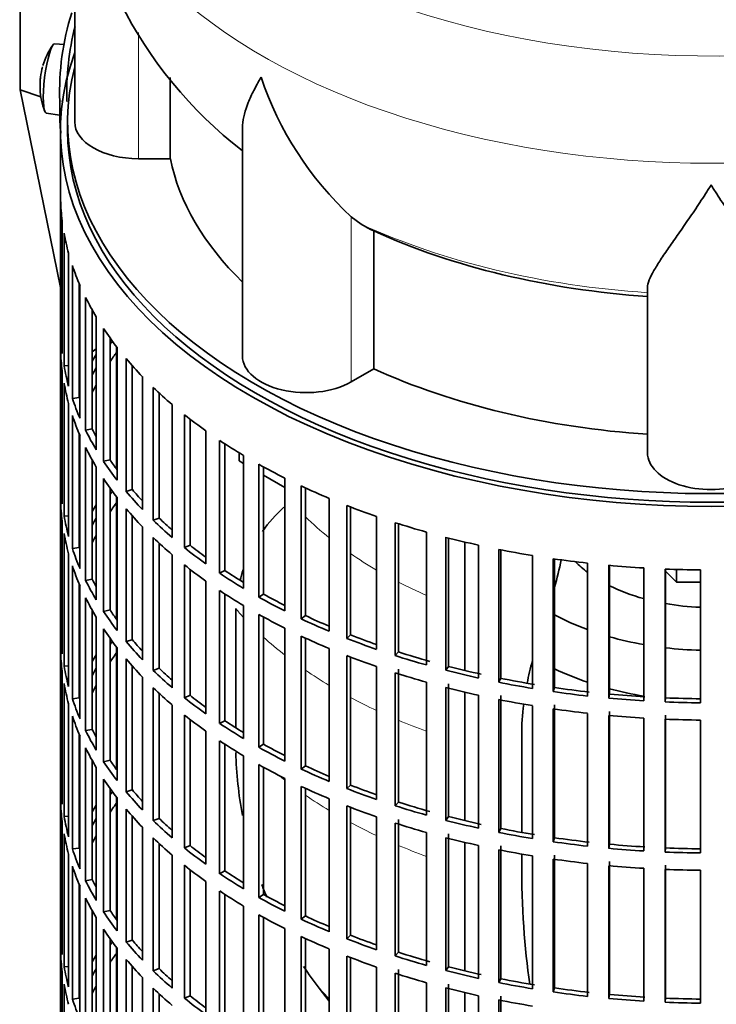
# Model space of a CAD drawing. Header units: millimetres. Extents: x 166 to 773, y -4101 to 2521.
# Tile 3 of 30: x 578 to 676, y -3991 to -3852. Entities that reach past the tile are written whole.
import ezdxf

# ---------------------------------------------------------------- set-up
doc = ezdxf.new("R2010")
doc.units = ezdxf.units.MM
for name, color, linetype in [('M5X8_UNI7687', 7, 'Continuous'), ('VSI134_DIFFUSORE', 7, 'Continuous'), ('VSI134_FILTRO_A', 7, 'Continuous'), ('VSI134_GIUNTO_8×', 7, 'Continuous'), ('VSI134_SUPPORTO_', 7, 'Continuous'), ('VSI134_TERMINALE', 7, 'Continuous')]:
    doc.layers.add(name, color=color, linetype=linetype)

# ---------------------------------------------------------------- blocks, each defined once
blk = doc.blocks.new('SE4')
at = {"layer": 'M5X8_UNI7687', "color": 7, "linetype": 'Continuous', "lineweight": 35}
for p, q in [((584.06, -3855.28), (582.75, -3855.16)), ((581.55, -3864.95), (583.47, -3865.24))]:
    blk.add_line(p, q, dxfattribs=at)
for start, end in [(144.9873, 163.3043), (166.4722, 175.0433), (182.7249, 201.02)]:
    blk.add_arc((590.66, -3861.1), 10, start, end, dxfattribs=at)
for centre, major_axis, ratio, start_param, end_param in [((582.15, -3860.05), (0.6, 4.89), 0.169759, 0.004788, 3.136805), ((590.68, -3861.01), (9.78, -2.08), 0.810411, 3.076577, 3.120069), ((590.65, -3861.22), (9.94, -1.06), 0.589949, 3.115062, 3.229621), ((589.14, -3859.1), (-7.36, -5.62), 0.747167, 5.690056, 5.839748)]:
    blk.add_ellipse(centre, major_axis=major_axis, ratio=ratio, start_param=start_param, end_param=end_param, dxfattribs=at)
at = {"layer": 'VSI134_DIFFUSORE', "color": 7, "linetype": 'Continuous', "lineweight": 35}
for p, q in [((585.57, -3823.15), (585.57, -3866.21)), ((599.09, -3871.41), (599.09, -3859.93)), ((609.29, -3867.11), (609.29, -3899.28)), ((594.57, -3871.41), (599.09, -3871.41)), ((626.08, -3880.66), (624.65, -3879.61)), ((627.86, -3901.1), (627.86, -3881.63)), ((666.57, -3912.98), (666.57, -3889.63)), ((624.65, -3902.95), (627.86, -3901.1))]:
    blk.add_line(p, q, dxfattribs=at)
at = {"layer": 'VSI134_DIFFUSORE', "color": 4, "linetype": 'Continuous', "lineweight": 9}
for p, q in [((594.57, -3871.41), (594.57, -3853.59)), ((624.65, -3902.95), (624.65, -3879.61))]:
    blk.add_line(p, q, dxfattribs=at)
at = {"layer": 'VSI134_DIFFUSORE', "color": 7, "linetype": 'Continuous', "lineweight": 35}
for centre, radius, start, end in [((646.29, -3822.26), 60.63, 180.8665, 232.3264), ((657.15, -3844.65), 47.73, 198.6373, 227.0857), ((633.99, -3868.26), 14.7, 237.4509, 245.3566)]:
    blk.add_arc(centre, radius, start, end, dxfattribs=at)
at = {"layer": 'VSI134_DIFFUSORE', "color": 4, "linetype": 'Continuous', "lineweight": 9}
for centre, major_axis, start_param, end_param in [((675.57, -3807.44), (85.67, 0), 2.810229, 6.283185), ((675.57, -3820.19), (-89.83, 0), 0, 3.208497), ((675.57, -3844.74), (-79.5, 0), 0.898849, 1.457346)]:
    blk.add_ellipse(centre, major_axis=major_axis, ratio=0.57735, start_param=start_param, end_param=end_param, dxfattribs=at)
at = {"layer": 'VSI134_DIFFUSORE', "color": 7, "linetype": 'Continuous', "lineweight": 35}
for centre, major_axis, start_param, end_param in [((594.57, -3866.21), (9, 0), 3.141593, 4.712389), ((675.57, -3866.21), (-77, 0), 0.117151, 0.534109), ((675.57, -3846.73), (-77, 0), 0.902549, 1.453645), ((618.29, -3899.28), (9, 0), 3.141593, 5.497787), ((675.57, -3866.21), (-77, 0), 0.902549, 1.453645), ((675.57, -3912.98), (-9, 0), 0, 3.141593)]:
    blk.add_ellipse(centre, major_axis=major_axis, ratio=0.57735, start_param=start_param, end_param=end_param, dxfattribs=at)
for points, knots in [([(609.29, -3867.14), (609.29, -3866.98), (609.3, -3866.82), (609.38, -3865.64), (609.67, -3864.59), (610.34, -3862.91), (610.6, -3862.34), (611.06, -3861.45), (611.22, -3861.15), (611.47, -3860.69), (611.6, -3860.45), (611.74, -3860.22), (611.83, -3860.06), (611.88, -3859.98), (611.93, -3859.9)], [0.4600931, 0.4600931, 0.4600931, 0.4600931, 0.5, 0.5, 0.75, 0.75, 0.875, 0.875, 0.9375, 0.9375, 0.96875, 0.984375, 0.984375, 1, 1, 1, 1]), ([(675.57, -3875.12), (675.43, -3875.33), (675.3, -3875.55), (675.03, -3875.97), (674.9, -3876.17), (674.5, -3876.79), (674.24, -3877.19), (673.45, -3878.39), (672.94, -3879.15), (671.92, -3880.63), (671.43, -3881.34), (670.48, -3882.69), (670.03, -3883.34), (669.18, -3884.56), (668.79, -3885.14), (668.25, -3885.96), (668.08, -3886.22), (667.75, -3886.74), (667.6, -3886.99), (667.19, -3887.71), (666.97, -3888.15), (666.66, -3888.95), (666.57, -3889.31), (666.57, -3889.63)], [0, 0, 0, 0, 0.03125, 0.03125, 0.0625, 0.0625, 0.125, 0.125, 0.25, 0.25, 0.375, 0.375, 0.5, 0.5, 0.625, 0.625, 0.6875, 0.6875, 0.75, 0.75, 0.875, 0.875, 1, 1, 1, 1]), ([(684.57, -3889.63), (684.57, -3889.31), (684.48, -3888.95), (684.16, -3888.15), (683.94, -3887.71), (683.53, -3886.99), (683.38, -3886.74), (683.06, -3886.23), (682.89, -3885.96), (682.35, -3885.14), (681.95, -3884.56), (681.1, -3883.34), (680.65, -3882.7), (679.71, -3881.35), (679.21, -3880.63), (678.2, -3879.16), (677.68, -3878.39), (676.89, -3877.2), (676.63, -3876.79), (676.23, -3876.17), (676.1, -3875.97), (675.83, -3875.55), (675.7, -3875.33), (675.57, -3875.12)], [0, 0, 0, 0, 0.125, 0.125, 0.25, 0.25, 0.3125, 0.3125, 0.375, 0.375, 0.5, 0.5, 0.625, 0.625, 0.75, 0.75, 0.875, 0.875, 0.9375, 0.9375, 0.96875, 0.96875, 1, 1, 1, 1])]:
    blk.add_open_spline(points, degree=3, knots=knots, dxfattribs=at)
at = {"layer": 'VSI134_FILTRO_A', "color": 7, "linetype": 'Continuous', "lineweight": 35}
for p, q in [((583.57, -3867.43), (583.57, -4031.55)), ((583.58, -3877.29), (583.58, -3896.07)), ((583.8, -3880.17), (583.8, -3898.95)), ((584.06, -3881.92), (584.06, -3900.69)), ((584.71, -3884.78), (584.71, -3903.56)), ((585.24, -3886.5), (585.24, -3905.28)), ((586.22, -3889.07), (586.22, -3905.15)), ((586.32, -3889.32), (586.32, -3908.1)), ((587.1, -3891.01), (587.1, -3909.79)), ((588.06, -3892.81), (588.06, -3909.61)), ((588.61, -3893.76), (588.61, -3912.54)), ((583.8, -3896.06), (583.58, -3896.07)), ((589.64, -3895.4), (589.64, -3914.18)), ((590.57, -3896.74), (590.57, -3913.96)), ((583.58, -3898.52), (583.58, -3917.3)), ((591.56, -3898.07), (591.56, -3916.85)), ((584.71, -3900.65), (584.06, -3900.69)), ((592.84, -3899.65), (592.84, -3918.43)), ((583.8, -3901.4), (583.8, -3920.18)), ((593.72, -3900.68), (593.72, -3918.17)), ((584.06, -3903.14), (584.06, -3921.92)), ((595.15, -3902.21), (595.15, -3920.99)), ((596.66, -3903.73), (596.66, -3922.51)), ((597.5, -3904.52), (597.5, -3922.2)), ((584.71, -3906.01), (584.71, -3924.79)), ((586.22, -3905.15), (585.24, -3905.28)), ((599.35, -3906.16), (599.35, -3924.94)), ((601.08, -3907.59), (601.08, -3926.37)), ((585.24, -3907.73), (585.24, -3926.51)), ((601.88, -3908.22), (601.88, -3926.02)), ((586.22, -3910.3), (586.22, -3926.38)), ((588.06, -3909.61), (587.1, -3909.79)), ((604.13, -3909.88), (604.13, -3928.66)), ((586.32, -3910.55), (586.32, -3929.33)), ((606.07, -3911.22), (606.07, -3930)), ((606.81, -3911.71), (606.81, -3929.61)), ((587.1, -3912.23), (587.1, -3931.01)), ((588.06, -3914.04), (588.06, -3930.84)), ((590.57, -3913.96), (589.64, -3914.18)), ((609.45, -3913.35), (609.45, -3932.13)), ((588.61, -3914.99), (588.61, -3933.77)), ((611.59, -3914.59), (611.59, -3933.37)), ((612.27, -3914.96), (612.27, -3932.94)), ((583.8, -3917.29), (583.58, -3917.3)), ((589.64, -3916.63), (589.64, -3935.41)), ((615.28, -3916.54), (615.28, -3935.32)), ((590.57, -3917.97), (590.57, -3935.19)), ((593.72, -3918.17), (592.84, -3918.43)), ((617.6, -3917.66), (617.6, -3936.44)), ((618.21, -3917.94), (618.21, -3935.98)), ((583.58, -3919.75), (583.58, -3938.53)), ((591.56, -3919.3), (591.56, -3938.08)), ((621.56, -3919.42), (621.56, -3938.2)), ((592.84, -3920.88), (592.84, -3939.66)), ((624.04, -3920.42), (624.04, -3939.2)), ((624.58, -3920.63), (624.58, -3938.71)), ((583.8, -3922.63), (583.8, -3941.41)), ((584.71, -3921.87), (584.06, -3921.92)), ((593.72, -3921.91), (593.72, -3939.39)), ((597.5, -3922.2), (596.66, -3922.51)), ((628.26, -3921.97), (628.26, -3940.75)), ((630.88, -3922.85), (630.88, -3941.63)), ((595.15, -3923.44), (595.15, -3942.22)), ((631.34, -3922.99), (631.34, -3941.11)), ((635.32, -3924.18), (635.32, -3942.96)), ((584.06, -3924.37), (584.06, -3943.15)), ((596.66, -3924.96), (596.66, -3943.74)), ((638.06, -3924.92), (638.06, -3943.7)), ((638.44, -3925.02), (638.44, -3943.16)), ((586.22, -3926.38), (585.24, -3926.51)), ((597.5, -3925.75), (597.5, -3943.43)), ((601.88, -3926.02), (601.08, -3926.37)), ((642.68, -3926.02), (642.68, -3944.8)), ((645.53, -3926.62), (645.53, -3945.4)), ((645.83, -3926.68), (645.83, -3944.85)), ((584.71, -3927.24), (584.71, -3946.01)), ((599.35, -3927.39), (599.35, -3946.17)), ((650.3, -3927.49), (650.3, -3946.27)), ((653.22, -3927.94), (653.22, -3946.72)), ((653.44, -3927.97), (653.44, -3946.16)), ((585.24, -3928.96), (585.24, -3947.74)), ((601.08, -3928.82), (601.08, -3947.6)), ((601.88, -3929.45), (601.88, -3947.25)), ((606.81, -3929.61), (606.07, -3930)), ((658.1, -3928.57), (658.1, -3947.35)), ((661.08, -3928.87), (661.08, -3947.65)), ((661.21, -3928.88), (661.21, -3947.08)), ((666.04, -3929.25), (666.04, -3948.03)), ((669.06, -3929.4), (669.06, -3948.18)), ((669.1, -3929.4), (669.1, -3947.6)), ((674.05, -3929.52), (674.05, -3948.3)), ((588.06, -3930.84), (587.1, -3931.01)), ((604.13, -3931.11), (604.13, -3949.89)), ((586.22, -3931.53), (586.22, -3947.61)), ((586.32, -3931.78), (586.32, -3950.55)), ((606.07, -3932.45), (606.07, -3951.23)), ((587.1, -3933.46), (587.1, -3952.24)), ((606.81, -3932.94), (606.81, -3950.84)), ((612.27, -3932.94), (611.59, -3933.37)), ((588.06, -3935.27), (588.06, -3952.07)), ((590.57, -3935.19), (589.64, -3935.41)), ((609.45, -3934.58), (609.45, -3953.36)), ((588.61, -3936.22), (588.61, -3955)), ((611.59, -3935.82), (611.59, -3954.6)), ((612.27, -3936.19), (612.27, -3954.17)), ((618.21, -3935.98), (617.6, -3936.44)), ((589.64, -3937.86), (589.64, -3956.64)), ((615.28, -3937.77), (615.28, -3956.55)), ((583.8, -3938.52), (583.58, -3938.53)), ((590.57, -3939.2), (590.57, -3956.42)), ((593.72, -3939.39), (592.84, -3939.66)), ((617.6, -3938.89), (617.6, -3957.67)), ((618.21, -3939.17), (618.21, -3957.21)), ((624.58, -3938.71), (624.04, -3939.2)), ((583.58, -3940.98), (583.58, -3959.76)), ((591.56, -3940.53), (591.56, -3959.31)), ((621.56, -3940.65), (621.56, -3959.43)), ((592.84, -3942.11), (592.84, -3960.89)), ((624.04, -3941.65), (624.04, -3960.43)), ((624.58, -3941.86), (624.58, -3959.94)), ((631.34, -3941.11), (630.88, -3941.63)), ((584.71, -3943.1), (584.06, -3943.15)), ((593.72, -3943.14), (593.72, -3960.62)), ((597.5, -3943.43), (596.66, -3943.74)), ((628.26, -3943.2), (628.26, -3961.98)), ((631.34, -3943.56), (631.34, -3962.34)), ((638.44, -3943.16), (638.06, -3943.7)), ((583.8, -3943.86), (583.8, -3962.64)), ((595.15, -3944.67), (595.15, -3963.45)), ((630.88, -3944.08), (630.88, -3962.86)), ((645.83, -3944.85), (645.53, -3945.4)), ((584.06, -3945.6), (584.06, -3964.38)), ((596.66, -3946.19), (596.66, -3964.96)), ((635.32, -3945.41), (635.32, -3964.19)), ((638.06, -3946.15), (638.06, -3964.93)), ((638.44, -3945.61), (638.44, -3964.39)), ((653.44, -3946.16), (653.22, -3946.72)), ((586.22, -3947.61), (585.24, -3947.74)), ((597.5, -3946.98), (597.5, -3964.65)), ((601.88, -3947.25), (601.08, -3947.6)), ((642.68, -3947.25), (642.68, -3966.03)), ((645.53, -3947.85), (645.53, -3966.63)), ((645.83, -3947.3), (645.83, -3966.08)), ((661.21, -3947.08), (661.08, -3947.65)), ((669.1, -3947.6), (669.06, -3948.18)), ((584.71, -3948.46), (584.71, -3967.24)), ((599.35, -3948.62), (599.35, -3967.4)), ((650.3, -3948.72), (650.3, -3967.5)), ((653.22, -3949.17), (653.22, -3967.95)), ((653.44, -3948.61), (653.44, -3967.39)), ((585.24, -3950.19), (585.24, -3968.97)), ((601.08, -3950.05), (601.08, -3968.83)), ((601.88, -3950.67), (601.88, -3968.48)), ((658.1, -3949.8), (658.1, -3968.57)), ((661.08, -3950.1), (661.08, -3968.88)), ((661.21, -3949.53), (661.21, -3968.31)), ((666.04, -3950.48), (666.04, -3969.25)), ((669.06, -3950.63), (669.06, -3969.41)), ((669.1, -3950.05), (669.1, -3968.83)), ((674.05, -3950.75), (674.05, -3969.53)), ((588.06, -3952.07), (587.1, -3952.24)), ((606.81, -3950.84), (606.07, -3951.23)), ((586.22, -3952.76), (586.22, -3968.84)), ((586.32, -3953), (586.32, -3971.78)), ((604.13, -3952.34), (604.13, -3971.12)), ((587.1, -3954.69), (587.1, -3973.47)), ((606.07, -3953.68), (606.07, -3972.46)), ((606.81, -3954.17), (606.81, -3972.07)), ((612.27, -3954.17), (611.59, -3954.6)), ((609.45, -3955.81), (609.45, -3974.59)), ((588.06, -3956.5), (588.06, -3973.3)), ((588.61, -3957.45), (588.61, -3976.23)), ((590.57, -3956.42), (589.64, -3956.64)), ((611.59, -3957.05), (611.59, -3975.82)), ((612.27, -3957.42), (612.27, -3975.4)), ((618.21, -3957.21), (617.6, -3957.67)), ((589.64, -3959.09), (589.64, -3977.87)), ((615.28, -3959), (615.28, -3977.78)), ((583.8, -3959.75), (583.58, -3959.76)), ((590.57, -3960.43), (590.57, -3977.65)), ((617.6, -3960.12), (617.6, -3978.9)), ((618.21, -3960.4), (618.21, -3978.44)), ((624.58, -3959.94), (624.04, -3960.43)), ((591.56, -3961.76), (591.56, -3980.53)), ((593.72, -3960.62), (592.84, -3960.89)), ((621.56, -3961.88), (621.56, -3980.66)), ((583.58, -3962.21), (583.58, -3980.98)), ((624.04, -3962.88), (624.04, -3981.66)), ((624.58, -3963.09), (624.58, -3981.17)), ((631.34, -3962.34), (630.88, -3962.86)), ((584.71, -3964.33), (584.06, -3964.38)), ((592.84, -3963.34), (592.84, -3982.12)), ((593.72, -3964.36), (593.72, -3981.85)), ((597.5, -3964.65), (596.66, -3964.96)), ((628.26, -3964.43), (628.26, -3983.21)), ((638.44, -3964.39), (638.06, -3964.93)), ((583.8, -3965.09), (583.8, -3983.87)), ((595.15, -3965.9), (595.15, -3984.68)), ((630.88, -3965.3), (630.88, -3984.08)), ((631.34, -3964.79), (631.34, -3983.57)), ((584.06, -3966.83), (584.06, -3985.61)), ((596.66, -3967.41), (596.66, -3986.19)), ((635.32, -3966.64), (635.32, -3985.42)), ((638.06, -3967.38), (638.06, -3986.16)), ((638.44, -3966.84), (638.44, -3985.62)), ((645.83, -3966.08), (645.53, -3966.63)), ((653.44, -3967.39), (653.22, -3967.95)), ((586.22, -3968.84), (585.24, -3968.97)), ((597.5, -3968.21), (597.5, -3985.88)), ((601.88, -3968.48), (601.08, -3968.83)), ((642.68, -3968.48), (642.68, -3987.26)), ((645.83, -3968.53), (645.83, -3987.31)), ((661.21, -3968.31), (661.08, -3968.88)), ((669.1, -3968.83), (669.06, -3969.41)), ((584.71, -3969.69), (584.71, -3988.47)), ((599.35, -3969.85), (599.35, -3988.63)), ((645.53, -3969.08), (645.53, -3987.86)), ((650.3, -3969.95), (650.3, -3988.73)), ((653.44, -3969.84), (653.44, -3988.61)), ((585.24, -3971.41), (585.24, -3990.19)), ((601.08, -3971.28), (601.08, -3990.06)), ((653.22, -3970.4), (653.22, -3989.18)), ((658.1, -3971.02), (658.1, -3989.8)), ((661.08, -3971.33), (661.08, -3990.11)), ((661.21, -3970.76), (661.21, -3989.53)), ((669.1, -3971.28), (669.1, -3990.06)), ((601.88, -3971.9), (601.88, -3989.71)), ((606.81, -3972.07), (606.07, -3972.46)), ((666.04, -3971.7), (666.04, -3990.48)), ((669.06, -3971.86), (669.06, -3990.64)), ((674.05, -3971.98), (674.05, -3990.76)), ((586.22, -3973.99), (586.22, -3990.07)), ((586.32, -3974.23), (586.32, -3993.01)), ((588.06, -3973.3), (587.1, -3973.47)), ((604.13, -3973.57), (604.13, -3992.35)), ((606.07, -3974.91), (606.07, -3993.69)), ((606.81, -3975.39), (606.81, -3993.3)), ((612.27, -3975.4), (611.59, -3975.82)), ((587.1, -3975.92), (587.1, -3994.7)), ((609.45, -3977.04), (609.45, -3995.82)), ((588.06, -3977.73), (588.06, -3994.53)), ((590.57, -3977.65), (589.64, -3977.87)), ((611.59, -3978.27), (611.59, -3997.05)), ((618.21, -3978.44), (617.6, -3978.9)), ((588.61, -3978.67), (588.61, -3997.45)), ((612.27, -3978.65), (612.27, -3996.63)), ((583.8, -3980.98), (583.58, -3980.98)), ((589.64, -3980.32), (589.64, -3999.1)), ((615.28, -3980.22), (615.28, -3999)), ((617.6, -3981.35), (617.6, -4000.13)), ((624.58, -3981.17), (624.04, -3981.66)), ((590.57, -3981.66), (590.57, -3998.88)), ((593.72, -3981.85), (592.84, -3982.12)), ((618.21, -3981.63), (618.21, -3999.67)), ((583.58, -3983.43), (583.58, -4002.21)), ((591.56, -3982.98), (591.56, -4001.76)), ((621.56, -3983.11), (621.56, -4001.89)), ((624.04, -3984.11), (624.04, -4002.89)), ((631.34, -3983.57), (630.88, -3984.08)), ((592.84, -3984.57), (592.84, -4003.35)), ((624.58, -3984.32), (624.58, -4002.4)), ((583.8, -3986.32), (583.8, -4005.1)), ((584.71, -3985.56), (584.06, -3985.61)), ((593.72, -3985.59), (593.72, -4003.08)), ((597.5, -3985.88), (596.66, -3986.19)), ((628.26, -3985.66), (628.26, -4004.44)), ((630.88, -3986.53), (630.88, -4005.31)), ((631.34, -3986.02), (631.34, -4004.8)), ((638.44, -3985.62), (638.06, -3986.16)), ((584.06, -3988.06), (584.06, -4006.84)), ((595.15, -3987.13), (595.15, -4005.91)), ((635.32, -3987.87), (635.32, -4006.65)), ((638.44, -3988.07), (638.44, -4006.85)), ((645.83, -3987.31), (645.53, -3987.86)), ((596.66, -3988.64), (596.66, -4007.42)), ((597.5, -3989.44), (597.5, -4007.11)), ((601.88, -3989.71), (601.08, -3990.06)), ((638.06, -3988.61), (638.06, -4007.38)), ((642.68, -3989.71), (642.68, -4008.49)), ((653.44, -3988.61), (653.22, -3989.18)), ((661.21, -3989.53), (661.08, -3990.11)), ((586.22, -3990.07), (585.24, -3990.19)), ((645.53, -3990.31), (645.53, -4009.09)), ((645.83, -3989.76), (645.83, -4008.54)), ((669.1, -3990.06), (669.06, -3990.64))]:
    blk.add_line(p, q, dxfattribs=at)
for centre, major_axis, start_param, end_param in [((675.57, -3867.43), (-92, 0), -0.208894, 3.350487), ((675.57, -3867.43), (-91, 0), 0, 3.141593), ((675.57, -3876.42), (-92, 0), 0.016456, 0.07081), ((675.57, -3876.42), (-92, 0), 0.103722, 0.158077), ((675.57, -3876.42), (-92, 0), 0.190989, 0.245343), ((675.57, -3876.42), (-92, 0), 0.278255, 0.33261), ((675.57, -3895.2), (-92, 0), 0.016456, 0.07081), ((675.57, -3876.42), (-92, 0), 0.365522, 0.419876), ((675.57, -3916.42), (-91, 0), -0.374965, -0.365223), ((675.57, -3897.64), (-92, 0), 0.016456, 0.07081), ((675.57, -3916.42), (-92, 0), -0.33261, -0.313806), ((675.57, -3918.87), (-91, 0), -0.392699, -0.365223), ((675.57, -3876.42), (-92, 0), 0.452788, 0.507143), ((675.57, -3895.2), (-92, 0), 0.103722, 0.158077), ((675.57, -3916.42), (-91, 0), -0.299174, -0.277957), ((675.57, -3897.64), (-92, 0), 0.103722, 0.158077), ((675.57, -3918.87), (-91, 0), -0.299174, -0.277957), ((675.57, -3876.42), (-92, 0), 0.540055, 0.594409), ((675.57, -3895.2), (-92, 0), 0.190989, 0.245343), ((675.57, -3876.42), (-92, 0), 0.627321, 0.681676), ((675.57, -3897.64), (-92, 0), 0.190989, 0.245343), ((675.57, -3895.2), (-92, 0), 0.278255, 0.33261), ((675.57, -3895.2), (-91, 0), 0.277957, 0.299174), ((675.57, -3876.42), (-92, 0), 0.714588, 0.768942), ((675.57, -3897.64), (-92, 0), 0.278255, 0.33261), ((675.57, -3895.2), (-92, 0), 0.365522, 0.419876), ((675.57, -3895.2), (-91, 0), 0.365223, 0.394539), ((675.57, -3876.42), (-92, 0), 0.801854, 0.856209), ((675.57, -3916.42), (-92, 0), 0.016456, 0.07081), ((675.57, -3897.64), (-92, 0), 0.365522, 0.419876), ((675.57, -3937.65), (-91, 0), -0.374965, -0.365223), ((675.57, -3895.2), (-92, 0), 0.452788, 0.507143), ((675.57, -3895.2), (-91, 0), 0.45249, 0.486998), ((675.57, -3876.42), (-92, 0), 0.889121, 0.943475), ((675.57, -3918.87), (-92, 0), 0.016456, 0.07081), ((675.57, -3940.1), (-91, 0), -0.394539, -0.365223), ((675.57, -3937.65), (-92, 0), -0.33261, -0.313806), ((675.57, -3897.64), (-92, 0), 0.452788, 0.507143), ((675.57, -3876.42), (-92, 0), 0.976387, 1.030742), ((675.57, -3916.42), (-92, 0), 0.103722, 0.158077), ((675.57, -3937.65), (-91, 0), -0.299174, -0.277957), ((675.57, -3895.2), (-92, 0), 0.540055, 0.594409), ((675.57, -3895.2), (-91, 0), 0.539756, 0.577951), ((675.57, -3876.42), (-92, 0), 1.063654, 1.118008), ((675.57, -3918.87), (-92, 0), 0.103722, 0.158077), ((675.57, -3940.1), (-91, 0), -0.299174, -0.277957), ((675.57, -3897.64), (-92, 0), 0.540055, 0.594409), ((675.57, -3876.42), (-92, 0), 1.15092, 1.205275), ((675.57, -3916.42), (-92, 0), 0.190989, 0.245343), ((675.57, -3895.2), (-92, 0), 0.627321, 0.681676), ((675.57, -3895.2), (-91, 0), 0.627022, 0.668018), ((675.57, -3876.42), (-92, 0), 1.238186, 1.292541), ((675.57, -3876.42), (-92, 0), 1.325453, 1.379807), ((675.57, -3918.87), (-92, 0), 0.190989, 0.245343), ((675.57, -3897.64), (-92, 0), 0.627321, 0.681676), ((675.57, -3895.2), (-91, 0), 0.714289, 0.757518), ((675.57, -3876.42), (-92, 0), 1.412719, 1.467074), ((675.57, -3876.42), (-92, 0), 1.499986, 1.55434), ((675.57, -3916.42), (-92, 0), 0.278255, 0.33261), ((675.57, -3916.42), (-91, 0), 0.277957, 0.299174), ((675.57, -3895.2), (-92, 0), 0.714588, 0.768942), ((675.57, -3897.64), (-92, 0), 0.714588, 0.768942), ((675.57, -3918.87), (-92, 0), 0.278255, 0.33261), ((675.57, -3895.2), (-92, 0), 0.801854, 0.856209), ((675.57, -3895.2), (-91, 0), 0.801555, 0.846635), ((675.57, -3916.42), (-92, 0), 0.365522, 0.419876), ((675.57, -3916.42), (-91, 0), 0.365223, 0.394539), ((675.57, -3897.64), (-92, 0), 0.801854, 0.856209), ((675.57, -3895.2), (-92, 0), 0.889121, 0.943475), ((675.57, -3895.2), (-91, 0), 0.888822, 0.935485), ((675.57, -3918.87), (-92, 0), 0.365522, 0.419876), ((675.57, -3937.65), (-92, 0), 0.016456, 0.07081), ((675.57, -3916.42), (-91, 0), 0.45249, 0.486998), ((675.57, -3897.64), (-92, 0), 0.889121, 0.943475), ((675.57, -3895.2), (-92, 0), 0.976387, 1.030742), ((675.57, -3895.2), (-91, 0), 0.976088, 1.024141), ((675.57, -3940.1), (-92, 0), 0.016456, 0.07081), ((675.57, -3958.88), (-91, 0), -0.374965, -0.365223), ((675.57, -3916.42), (-92, 0), 0.452788, 0.507143), ((675.57, -3958.88), (-92, 0), -0.33261, -0.313806), ((675.57, -3961.33), (-91, 0), -0.394539, -0.365223), ((675.57, -3918.87), (-92, 0), 0.452788, 0.507143), ((675.57, -3897.64), (-92, 0), 0.976387, 1.030742), ((675.57, -3895.2), (-92, 0), 1.063654, 1.118008), ((675.57, -3895.2), (-91, 0), 1.063355, 1.118307), ((675.57, -3937.65), (-92, 0), 0.103722, 0.158077), ((675.57, -3958.88), (-91, 0), -0.299174, -0.277957), ((675.57, -3916.42), (-92, 0), 0.540055, 0.594409), ((675.57, -3916.42), (-91, 0), 0.539756, 0.577951), ((675.57, -3895.2), (-92, 0), 1.15092, 1.205275), ((675.57, -3895.2), (-91, 0), 1.150621, 1.205573), ((675.57, -3897.64), (-92, 0), 1.063654, 1.118008), ((675.57, -3895.2), (-91, 0), 1.237888, 1.29284), ((675.57, -3940.1), (-92, 0), 0.103722, 0.158077), ((675.57, -3961.33), (-91, 0), -0.299174, -0.277957), ((675.57, -3918.87), (-92, 0), 0.540055, 0.594409), ((675.57, -3897.64), (-92, 0), 1.15092, 1.205275), ((675.57, -3895.2), (-92, 0), 1.238186, 1.292541), ((675.57, -3895.2), (-91, 0), 1.325154, 1.380106), ((675.57, -3937.65), (-92, 0), 0.190989, 0.245343), ((675.57, -3916.42), (-92, 0), 0.627321, 0.681676), ((675.57, -3916.42), (-91, 0), 0.627022, 0.668018), ((675.57, -3897.64), (-92, 0), 1.238186, 1.292541), ((675.57, -3895.2), (-92, 0), 1.325453, 1.379807), ((675.57, -3895.2), (-92, 0), 1.412719, 1.467074), ((675.57, -3895.2), (-91, 0), 1.412421, 1.467373), ((675.57, -3895.2), (-91, 0), 1.499687, 1.554639), ((675.57, -3897.64), (-92, 0), 1.325453, 1.379807), ((675.57, -3895.2), (-92, 0), 1.499986, 1.55434), ((675.57, -3940.1), (-92, 0), 0.190989, 0.245343), ((675.57, -3918.87), (-92, 0), 0.627321, 0.681676), ((675.57, -3897.64), (-92, 0), 1.412719, 1.467074), ((675.57, -3897.64), (-92, 0), 1.499986, 1.55434), ((675.57, -3937.65), (-91, 0), 0.277957, 0.299174), ((675.57, -3916.42), (-92, 0), 0.714588, 0.768942), ((675.57, -3916.42), (-91, 0), 0.714289, 0.757518), ((675.57, -3937.65), (-92, 0), 0.278255, 0.33261), ((675.57, -3940.1), (-92, 0), 0.278255, 0.33261), ((675.57, -3918.87), (-92, 0), 0.714588, 0.768942), ((675.57, -3916.42), (-92, 0), 0.801854, 0.856209), ((675.57, -3916.42), (-91, 0), 0.801555, 0.846635), ((675.57, -3937.65), (-92, 0), 0.365522, 0.419876), ((675.57, -3937.65), (-91, 0), 0.365223, 0.394539), ((675.57, -3918.87), (-92, 0), 0.801854, 0.856209), ((675.57, -3916.42), (-92, 0), 0.889121, 0.943475), ((675.57, -3916.42), (-91, 0), 0.888822, 0.935485), ((675.57, -3940.1), (-92, 0), 0.365522, 0.419876), ((675.57, -3958.88), (-92, 0), 0.016456, 0.07081), ((675.57, -3918.87), (-92, 0), 0.889121, 0.943475), ((675.57, -3916.42), (-92, 0), 0.976387, 1.030742), ((675.57, -3916.42), (-91, 0), 0.976088, 1.024141), ((675.57, -3980.11), (-91, 0), -0.374965, -0.365223), ((675.57, -3937.65), (-92, 0), 0.452788, 0.507143), ((675.57, -3937.65), (-91, 0), 0.45249, 0.486998), ((675.57, -3961.33), (-92, 0), 0.016456, 0.07081), ((675.57, -3980.11), (-92, 0), -0.33261, -0.313806), ((675.57, -3982.56), (-91, 0), -0.394539, -0.365223), ((675.57, -3918.87), (-92, 0), 0.976387, 1.030742), ((675.57, -3916.42), (-92, 0), 1.063654, 1.118008), ((675.57, -3916.42), (-91, 0), 1.063355, 1.118307), ((675.57, -3958.88), (-92, 0), 0.103722, 0.158077), ((675.57, -3980.11), (-91, 0), -0.299174, -0.277957), ((675.57, -3940.1), (-92, 0), 0.452788, 0.507143), ((675.57, -3937.65), (-91, 0), 0.539756, 0.577951), ((675.57, -3916.42), (-91, 0), 1.150621, 1.205573), ((675.57, -3937.65), (-92, 0), 0.540055, 0.594409), ((675.57, -3918.87), (-92, 0), 1.063654, 1.118008), ((675.57, -3916.42), (-92, 0), 1.15092, 1.205275), ((675.57, -3961.33), (-92, 0), 0.103722, 0.158077), ((675.57, -3982.56), (-91, 0), -0.299174, -0.277957), ((675.57, -3940.1), (-92, 0), 0.540055, 0.594409), ((675.57, -3918.87), (-92, 0), 1.15092, 1.205275), ((675.57, -3916.42), (-92, 0), 1.238186, 1.292541), ((675.57, -3916.42), (-91, 0), 1.237888, 1.29284), ((675.57, -3916.42), (-91, 0), 1.325154, 1.380106), ((675.57, -3937.65), (-92, 0), 0.627321, 0.681676), ((675.57, -3937.65), (-91, 0), 0.627022, 0.668018), ((675.57, -3916.42), (-92, 0), 1.325453, 1.379807), ((675.57, -3916.42), (-91, 0), 1.412421, 1.467373), ((675.57, -3916.42), (-91, 0), 1.499687, 1.554639), ((675.57, -3958.88), (-92, 0), 0.190989, 0.245343), ((675.57, -3918.87), (-92, 0), 1.238186, 1.292541), ((675.57, -3916.42), (-92, 0), 1.412719, 1.467074), ((675.57, -3916.42), (-92, 0), 1.499986, 1.55434), ((675.57, -3961.33), (-92, 0), 0.190989, 0.245343), ((675.57, -3940.1), (-92, 0), 0.627321, 0.681676), ((675.57, -3918.87), (-92, 0), 1.325453, 1.379807), ((675.57, -3918.87), (-92, 0), 1.412719, 1.467074), ((675.57, -3937.65), (-92, 0), 0.714588, 0.768942), ((675.57, -3937.65), (-91, 0), 0.714289, 0.757518), ((675.57, -3918.87), (-92, 0), 1.499986, 1.55434), ((675.57, -3958.88), (-92, 0), 0.278255, 0.33261), ((675.57, -3958.88), (-91, 0), 0.277957, 0.299174), ((675.57, -3940.1), (-92, 0), 0.714588, 0.768942), ((675.57, -3937.65), (-91, 0), 0.801555, 0.846635), ((675.57, -3961.33), (-92, 0), 0.278255, 0.33261), ((675.57, -3937.65), (-92, 0), 0.801854, 0.856209), ((675.57, -3958.88), (-92, 0), 0.365522, 0.419876), ((675.57, -3958.88), (-91, 0), 0.365223, 0.394539), ((675.57, -3940.1), (-92, 0), 0.801854, 0.856209), ((675.57, -3937.65), (-91, 0), 0.888822, 0.935485), ((675.57, -3937.65), (-92, 0), 0.889121, 0.943475), ((675.57, -3980.11), (-92, 0), 0.016456, 0.07081), ((675.57, -3961.33), (-92, 0), 0.365522, 0.419876), ((675.57, -3940.1), (-92, 0), 0.889121, 0.943475), ((675.57, -3937.65), (-91, 0), 0.976088, 1.024141), ((675.57, -4001.34), (-91, 0), -0.374965, -0.365223), ((675.57, -3958.88), (-92, 0), 0.452788, 0.507143), ((675.57, -3958.88), (-91, 0), 0.45249, 0.486998), ((675.57, -3937.65), (-92, 0), 0.976387, 1.030742), ((675.57, -3982.56), (-92, 0), 0.016456, 0.07081), ((675.57, -4001.34), (-92, 0), -0.33261, -0.313806), ((675.57, -4003.79), (-91, 0), -0.394539, -0.365223), ((675.57, -3940.1), (-92, 0), 0.976387, 1.030742), ((675.57, -3937.65), (-92, 0), 1.063654, 1.118008), ((675.57, -3937.65), (-91, 0), 1.063355, 1.118307), ((675.57, -3961.33), (-92, 0), 0.452788, 0.507143), ((675.57, -3980.11), (-92, 0), 0.103722, 0.158077), ((675.57, -4001.34), (-91, 0), -0.299174, -0.277957), ((675.57, -3958.88), (-92, 0), 0.540055, 0.594409), ((675.57, -3958.88), (-91, 0), 0.539756, 0.577951), ((675.57, -3940.1), (-92, 0), 1.063654, 1.118008), ((675.57, -3937.65), (-92, 0), 1.15092, 1.205275), ((675.57, -3937.65), (-91, 0), 1.150621, 1.205573), ((675.57, -3982.56), (-92, 0), 0.103722, 0.158077), ((675.57, -4003.79), (-91, 0), -0.299174, -0.277957), ((675.57, -3937.65), (-92, 0), 1.238186, 1.292541), ((675.57, -3937.65), (-91, 0), 1.237888, 1.29284), ((675.57, -3961.33), (-92, 0), 0.540055, 0.594409), ((675.57, -3958.88), (-91, 0), 0.627022, 0.668018), ((675.57, -3940.1), (-92, 0), 1.15092, 1.205275), ((675.57, -3937.65), (-92, 0), 1.325453, 1.379807), ((675.57, -3937.65), (-91, 0), 1.325154, 1.380106), ((675.57, -3937.65), (-91, 0), 1.412421, 1.467373), ((675.57, -3980.11), (-92, 0), 0.190989, 0.245343), ((675.57, -3958.88), (-92, 0), 0.627321, 0.681676), ((675.57, -3940.1), (-92, 0), 1.238186, 1.292541), ((675.57, -3937.65), (-92, 0), 1.412719, 1.467074), ((675.57, -3937.65), (-92, 0), 1.499986, 1.55434), ((675.57, -3937.65), (-91, 0), 1.499687, 1.554639)]:
    blk.add_ellipse(centre, major_axis=major_axis, ratio=0.57735, start_param=start_param, end_param=end_param, dxfattribs=at)
at = {"layer": 'VSI134_GIUNTO_8×', "color": 7, "linetype": 'Continuous', "lineweight": 35}
for centre, major_axis, start_param, end_param in [((675.57, -3922.14), (-22, 0), 0.512266, 0.653708), ((675.57, -3922.14), (-22, 0), 0.860097, 1.12301), ((675.57, -3922.14), (-22, 0), 1.272507, 1.501929), ((675.57, -3922.14), (-32.5, 0), 0.821803, 1.003487), ((675.57, -3922.14), (-32.5, 0), 1.113415, 1.273341), ((675.57, -3922.14), (-32.5, 0), 1.370522, 1.524199), ((675.57, -3928.23), (-34.5, 0), 0.874436, 1.040008), ((675.57, -3928.23), (-34.5, 0), 1.141754, 1.291065)]:
    blk.add_ellipse(centre, major_axis=major_axis, ratio=0.57735, start_param=start_param, end_param=end_param, dxfattribs=at)
at = {"layer": 'VSI134_SUPPORTO_', "color": 7, "linetype": 'Continuous', "lineweight": 35}
for p, q in [((584.57, -3866.21), (584.57, -3867.43)), ((591.49, -3915.3), (591.49, -3897.99)), ((608.81, -3914.13), (608.81, -3912.97)), ((609.45, -3914.5), (608.81, -3914.13)), ((615.28, -3917.87), (612.27, -3916.13)), ((591.49, -3936.53), (591.49, -3919.21)), ((640.74, -3943.73), (640.74, -3925.58)), ((670.66, -3931.27), (669.1, -3929.72)), ((670.66, -3931.27), (670.66, -3929.46)), ((674.05, -3931.27), (670.66, -3931.27)), ((608.34, -3935), (608.34, -3951.84)), ((591.49, -3957.76), (591.49, -3940.44)), ((640.74, -3964.96), (640.74, -3946.81)), ((648.78, -3966.64), (648.78, -3952.76)), ((591.49, -3978.99), (591.49, -3961.67)), ((640.74, -3986.19), (640.74, -3968.04)), ((648.78, -3970.82), (648.78, -3969.69)), ((591.49, -4000.22), (591.49, -3982.9)), ((620.13, -3988.64), (621.56, -3990.48)), ((640.74, -4007.42), (640.74, -3989.27))]:
    blk.add_line(p, q, dxfattribs=at)
for centre, radius, start, end in [((629.21, -3936.13), 20.9, 132.2885, 144.8366), ((629.21, -3936.13), 20.9, 161.6046, 165.7625), ((665.89, -3953.73), 57.56, 181.5895, 190.4957), ((665.89, -3953.73), 57.56, 200.6285, 202.5098), ((665.89, -3953.73), 57.56, 213.6, 217.3447)]:
    blk.add_arc(centre, radius, start, end, dxfattribs=at)
for centre, major_axis, ratio, start_param, end_param in [((675.57, -3866.21), (91, 0), 0.57735, 2.993207, 6.283185), ((643.42, -3926.97), (8.14, 34.04), 0.31246, 4.639612, 4.753819), ((654.52, -3944.76), (3.49, 14.59), 0.31246, 1.479895, 1.698732), ((654.52, -3944.76), (3.49, 14.59), 0.31246, -4.378668, -4.059125), ((683.22, -3922.81), (-20.93, -87.53), 0.31246, -0.917533, -0.65805)]:
    blk.add_ellipse(centre, major_axis=major_axis, ratio=ratio, start_param=start_param, end_param=end_param, dxfattribs=at)
at = {"layer": 'VSI134_SUPPORTO_', "color": 4, "linetype": 'Continuous', "lineweight": 9}
for centre, major_axis, start_param, end_param in [((675.57, -3902.49), (-66.6, 0), 0.533057, 0.625209), ((675.57, -3902.49), (-66.6, 0), 0.698932, 0.780897), ((675.57, -3902.49), (-66.6, 0), 0.844673, 0.921885), ((675.57, -3915.8), (-75, 0), 0.459415, 0.491682), ((675.57, -3915.8), (-75, 0), 0.566131, 0.63707), ((675.57, -3915.8), (-75, 0), 0.70007, 0.766956), ((675.57, -3915.8), (-75, 0), 0.823319, 0.888301), ((675.57, -3915.8), (-75, 0), 0.94022, 1.004352), ((675.57, -3933.48), (-75, 0), 0.618187, 0.63707), ((675.57, -3933.48), (-75, 0), 0.70007, 0.766956), ((675.57, -3933.48), (-75, 0), 0.823319, 0.888301), ((675.57, -3933.48), (-75, 0), 0.94022, 1.004352), ((675.57, -3972.26), (-62.27, 0), 0.473078, 0.521266)]:
    blk.add_ellipse(centre, major_axis=major_axis, ratio=0.57735, start_param=start_param, end_param=end_param, dxfattribs=at)
at = {"layer": 'VSI134_TERMINALE', "color": 7, "linetype": 'Continuous', "lineweight": 35}
for p, q in [((577.85, -3834.12), (577.85, -3861.67)), ((580.78, -3862.65), (577.85, -3861.67)), ((583.57, -3889.6), (577.85, -3861.67)), ((583.47, -3863.25), (583.47, -3864.88)), ((588.61, -3898.29), (588.06, -3898.69)), ((586.32, -3899.94), (586.22, -3899.91))]:
    blk.add_line(p, q, dxfattribs=at)
at = {"layer": 'VSI134_TERMINALE', "color": 4, "linetype": 'Continuous', "lineweight": 9}
for p, q in [((583.47, -3863.25), (583.85, -3863.28)), ((583.67, -3864.9), (583.47, -3864.88))]:
    blk.add_line(p, q, dxfattribs=at)
at = {"layer": 'VSI134_TERMINALE', "color": 7, "linetype": 'Continuous', "lineweight": 35}
for centre, radius, start, end in [((620.51, -3861.91), 37.07, 162.5529, 182.0785), ((622.89, -3862.19), 38.45, 165.7136, 181.7029)]:
    blk.add_arc(centre, radius, start, end, dxfattribs=at)
blk.add_open_spline([(583.63, -3867.79), (583.62, -3867.77), (583.62, -3867.76), (583.6, -3867.61), (583.56, -3867.32), (583.53, -3866.98), (583.51, -3866.62), (583.5, -3866.43), (583.47, -3865.82), (583.47, -3865.37), (583.47, -3864.88)], degree=3, knots=[0.6809686, 0.6809686, 0.6809686, 0.6809686, 0.6875, 0.6875, 0.75, 0.8125, 0.8125, 0.875, 0.875, 1, 1, 1, 1], dxfattribs=at)

msp = doc.modelspace()

# ---------------------------------------------------------------- block references
msp.add_blockref('SE4', (0, 0))

doc.saveas('drawing.dxf')
